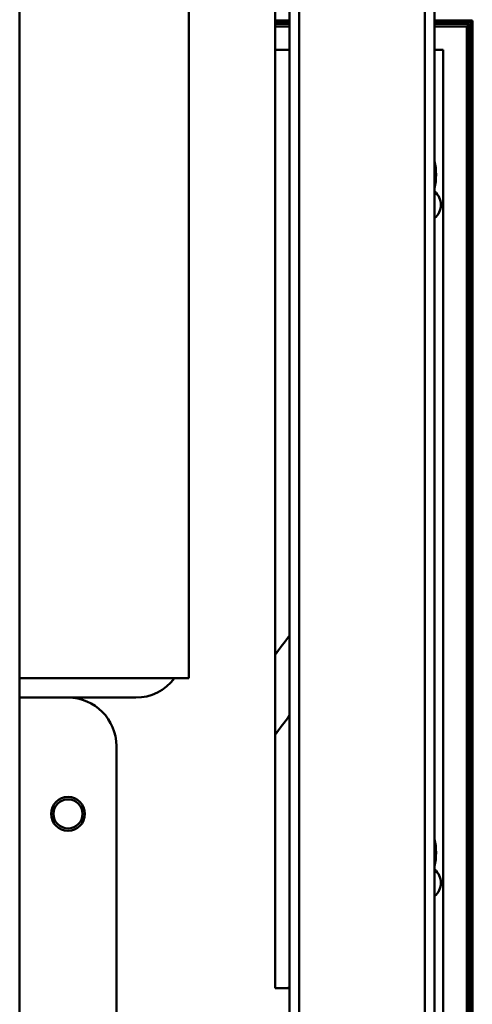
# Model space of a CAD drawing. Header units: millimetres. Extents: x 0 to 4584, y -120 to 1188.
# Tile 66 of 105: x 981 to 1028, y 726 to 827. Entities that reach past the tile are written whole.
import ezdxf

# ---------------------------------------------------------------- set-up
doc = ezdxf.new("R2010")
doc.units = ezdxf.units.MM
doc.header["$LTSCALE"] = 2
doc.layers.add('Sichtbar (ISO)', color=7, linetype='Continuous', lineweight=50)

msp = doc.modelspace()

# ---------------------------------------------------------------- linework, layer by layer
at = {"layer": 'Sichtbar (ISO)'}
for p, q in [((1022.6221, 607.9063), (1022.6221, 1046.9063)), ((1023.6221, 607.9063), (1023.6221, 1046.9063)), ((1008.6221, 673.9063), (1008.6221, 980.9063)), ((1009.6221, 673.9063), (1009.6221, 980.9063)), ((980.7221, 977.4063), (980.7221, 677.4063)), ((1007.1221, 927.4063), (1007.1221, 727.4063)), ((998.2221, 759.4063), (998.2221, 895.4063)), ((1007.1221, 827.3063), (1008.6221, 827.3063)), ((1007.1221, 827.3032), (1008.6221, 827.3032)), ((1007.1221, 827.1635), (1008.6221, 827.1635)), ((1007.1221, 826.9634), (1008.6221, 826.9634)), ((1007.1221, 826.7189), (1008.6221, 826.7189)), ((1023.6221, 827.3063), (1027.5221, 827.3063)), ((1023.6221, 827.3032), (1027.5223, 827.3032)), ((1023.6221, 827.1635), (1027.3826, 827.1635)), ((1023.6221, 826.9634), (1027.1825, 826.9634)), ((1023.6221, 826.7189), (1026.938, 826.7189)), ((1026.938, 826.7189), (1027.1825, 826.9634)), ((1026.938, 826.7189), (1026.938, 673.4063)), ((1027.1825, 826.9634), (1027.1825, 673.4063)), ((1027.5223, 827.3032), (1027.3826, 827.1635)), ((1027.3826, 827.1635), (1027.3826, 673.4063)), ((1027.5221, 827.3063), (1027.5221, 827.3032)), ((1027.5223, 827.3032), (1027.5223, 673.4063)), ((1008.6221, 824.3032), (1007.1221, 824.3032)), ((1024.5223, 824.3032), (1023.6221, 824.3032)), ((1024.5223, 673.4063), (1024.5223, 824.3032)), ((980.7221, 759.4063), (998.2221, 759.4063)), ((980.7221, 757.4063), (985.7221, 757.4063)), ((992.7221, 757.4063), (985.7221, 757.4063)), ((990.7221, 752.4063), (990.7221, 682.4063)), ((1007.1221, 727.4063), (1008.6221, 727.4063))]:
    msp.add_line(p, q, dxfattribs=at)
for radius in [1.75, 1.5]:
    msp.add_circle((985.7221, 745.4063), radius, dxfattribs=at)
for centre, radius, start, end in [((1017.1223, 811.4032), 6.65, 347.802418, 12.197582), ((1022.5223, 808.2855), 1.75, 308.939542, 51.060458), ((992.7221, 762.4063), 5, 270, 323.130102), ((985.7221, 752.4063), 5, 0, 90), ((1017.1223, 741.4032), 6.65, 347.802418, 12.197582), ((1022.5223, 738.2855), 1.75, 308.939542, 51.060458), ((1012.0023, 718.0282), 10.0595, 109.634189, 111.209047)]:
    msp.add_arc(centre, radius, start, end, dxfattribs=at)
for points in [[(1007.1221, 761.8277), (1007.6229, 762.4909), (1008.123, 763.1546), (1008.6221, 763.8188)], [(1008.6221, 755.5478), (1008.1221, 754.8874), (1007.6221, 754.227), (1007.1221, 753.5665)]]:
    msp.add_open_spline(points, degree=3, dxfattribs=at)

doc.saveas('drawing.dxf')
